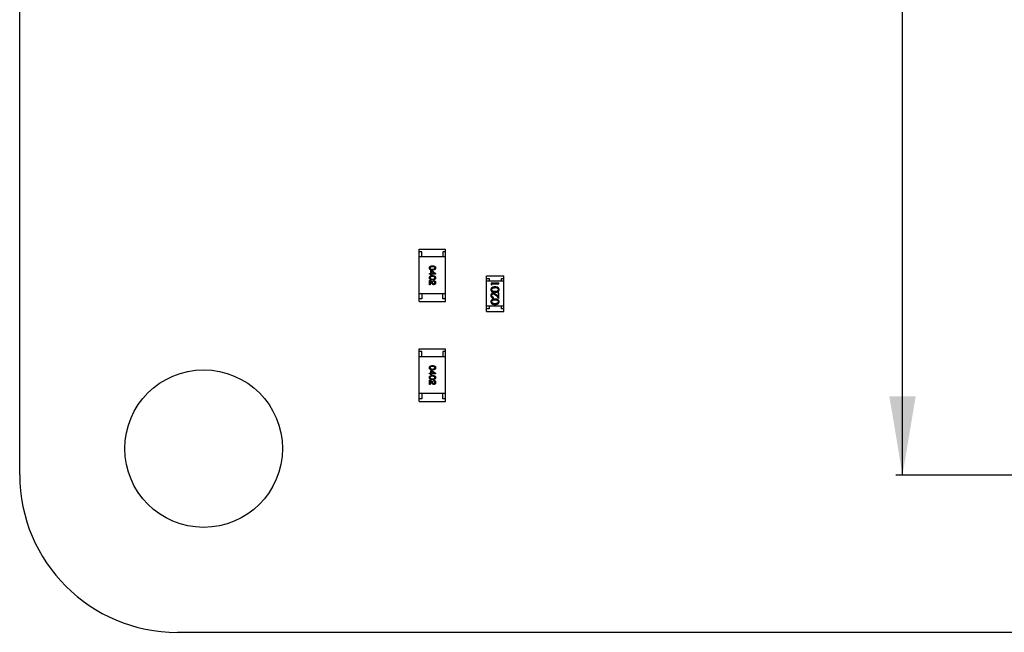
# Model space of a CAD drawing. Header units: millimetres. Extents: x -47 to 199, y -56 to 203.
# Tile 37 of 157: x 103 to 122, y 10 to 21. Entities that reach past the tile are written whole.
import ezdxf

# ---------------------------------------------------------------- set-up
doc = ezdxf.new("R2010")
doc.units = ezdxf.units.MM
doc.header["$LTSCALE"] = 1.21
doc.header["$MEASUREMENT"] = 0
doc.header["$PDMODE"] = 3
doc.header["$PDSIZE"] = 0.3125
doc.layers.get('0').update_dxf_attribs({"linetype": 'CONTINUOUS'})
doc.layers.get('DEFPOINTS').update_dxf_attribs({"linetype": 'CONTINUOUS'})
doc.layers.add('Dim', color=3, linetype='CONTINUOUS', lineweight=25)
doc.styles.get("Standard").update_dxf_attribs({"font": 'txt', "width": 0.8})
doc.dimstyles.get("Standard").update_dxf_attribs({"dimtxt": 0.15625, "dimasz": 0.1875, "dimexe": 0.125, "dimexo": 0.0625, "dimgap": 0.09, "dimtad": 0, "dimtih": 1, "dimtoh": 1, "dimzin": 4, "dimdsep": 46, "dimtxsty": 'Standard', "dimblk": '_FILLED', "dimblk1": '_FILLED', "dimblk2": '_FILLED', "dimcen": 0.09, "dimazin": 1, "dimtp": 0.01, "dimtm": 0.01, "dimtfac": 1, "dimtofl": 0, "dimtmove": 0, "dimatfit": 3, "dimldrblk": '_FILLED', "dimfxl": 1, "dimtolj": 1, "dimtzin": 4, "dimarcsym": 0})

# ---------------------------------------------------------------- blocks, each defined once
blk = doc.blocks.new('_FILLED')
at = {"color": 0, "linetype": 'ByBlock'}
blk.add_solid([(0, 0), (-1, 0.167), (-1, -0.167)], dxfattribs=at)
blk = doc.blocks.new('*D13')
at = {"color": 0, "linetype": 'ByBlock', "lineweight": -2}
for p, q in [((122.239, 46.589), (119.726, 46.589)), ((119.851, 46.589), (119.851, 31.879)), ((119.851, 12.589), (119.851, 27.299)), ((122.289, 12.589), (119.726, 12.589))]:
    blk.add_line(p, q, dxfattribs=at)
at = {"layer": 'DEFPOINTS', "color": 0, "linetype": 'ByBlock'}
for p in [(122.302, 46.589), (122.352, 12.589)]:
    blk.add_point(p, dxfattribs=at)
at = {"color": 0, "linetype": 'ByBlock', "lineweight": -2, "xscale": 1.5, "yscale": 1.5, "zscale": 1.5}
for p, rotation in [((119.851, 46.589), 90), ((119.851, 12.589), 270)]:
    blk.add_blockref('_FILLED', p, dxfattribs=dict(at, rotation=rotation))
at = {"color": 0, "linetype": 'ByBlock', "lineweight": -2, "insert": (119.851, 29.589), "char_height": 1.5, "attachment_point": 5, "rotation": 90}
blk.add_mtext('\\A1;34.00', dxfattribs=at)

msp = doc.modelspace()

# ---------------------------------------------------------------- linework, layer by layer
at = {"color": 7, "linetype": 'Continuous'}
for p, q in [((103.052, 12.594), (103.052, 46.594)), ((110.652, 15.894), (110.652, 16.894)), ((110.652, 16.894), (111.152, 16.894)), ((111.152, 15.894), (111.152, 16.894)), ((110.702, 16.844), (110.652, 16.844)), ((111.152, 16.744), (110.652, 16.744)), ((110.702, 16.744), (110.702, 16.844)), ((111.102, 16.844), (111.102, 16.744)), ((111.152, 16.844), (111.102, 16.844)), ((110.849, 16.417), (110.849, 16.432)), ((110.849, 16.432), (110.878, 16.432)), ((110.878, 16.417), (110.849, 16.417)), ((110.878, 16.432), (110.878, 16.484)), ((110.878, 16.484), (110.893, 16.484)), ((110.878, 16.4), (110.878, 16.417)), ((110.891, 16.4), (110.878, 16.4)), ((110.944, 16.433), (110.891, 16.47)), ((110.891, 16.47), (110.891, 16.432)), ((110.891, 16.432), (110.944, 16.432)), ((110.891, 16.417), (110.891, 16.4)), ((110.967, 16.417), (110.891, 16.417)), ((110.893, 16.484), (110.967, 16.43)), ((110.944, 16.432), (110.944, 16.433)), ((110.967, 16.43), (110.967, 16.417)), ((111.937, 15.704), (111.937, 16.384)), ((111.937, 16.384), (112.267, 16.384)), ((111.937, 16.334), (111.987, 16.334)), ((111.987, 16.334), (111.987, 16.284)), ((112.217, 16.284), (112.217, 16.334)), ((112.217, 16.334), (112.267, 16.334)), ((112.267, 15.704), (112.267, 16.384)), ((110.849, 16.216), (110.849, 16.296)), ((110.863, 16.216), (110.849, 16.216)), ((110.863, 16.28), (110.863, 16.216)), ((110.893, 16.248), (110.885, 16.26)), ((110.896, 16.269), (110.905, 16.253)), ((110.925, 16.279), (110.925, 16.294)), ((112.267, 16.284), (111.937, 16.284)), ((112.021, 16.246), (112.021, 16.218)), ((112.171, 16.246), (112.021, 16.246)), ((112.021, 16.218), (112.037, 16.21)), ((112.037, 16.21), (112.037, 16.233)), ((112.037, 16.233), (112.171, 16.233)), ((112.096, 16.16), (112.134, 16.154)), ((112.171, 16.233), (112.171, 16.246)), ((111.152, 16.044), (110.652, 16.044)), ((110.702, 15.944), (110.652, 15.944)), ((110.702, 16.044), (110.702, 15.944)), ((111.102, 15.944), (111.102, 16.044)), ((111.152, 15.944), (111.102, 15.944)), ((112.068, 15.962), (112.068, 15.975)), ((112.096, 15.929), (112.134, 15.923)), ((112.109, 16.014), (112.171, 15.956)), ((112.156, 15.988), (112.116, 16.025)), ((112.156, 16.058), (112.156, 15.988)), ((112.171, 16.058), (112.156, 16.058)), ((112.171, 15.956), (112.171, 16.058)), ((110.652, 15.894), (111.152, 15.894)), ((112.267, 15.804), (111.937, 15.804)), ((111.987, 15.754), (111.937, 15.754)), ((111.987, 15.804), (111.987, 15.754)), ((112.217, 15.754), (112.217, 15.804)), ((112.267, 15.754), (112.217, 15.754)), ((111.937, 15.704), (112.267, 15.704)), ((110.652, 13.994), (110.652, 14.994)), ((110.652, 14.994), (111.152, 14.994)), ((111.152, 13.994), (111.152, 14.994)), ((110.702, 14.944), (110.652, 14.944)), ((111.152, 14.844), (110.652, 14.844)), ((110.702, 14.844), (110.702, 14.944)), ((111.102, 14.944), (111.102, 14.844)), ((111.152, 14.944), (111.102, 14.944)), ((110.849, 14.517), (110.849, 14.532)), ((110.849, 14.532), (110.878, 14.532)), ((110.878, 14.517), (110.849, 14.517)), ((110.878, 14.532), (110.878, 14.584)), ((110.878, 14.584), (110.893, 14.584)), ((110.878, 14.5), (110.878, 14.517)), ((110.891, 14.5), (110.878, 14.5)), ((110.944, 14.533), (110.891, 14.57)), ((110.891, 14.57), (110.891, 14.532)), ((110.891, 14.532), (110.944, 14.532)), ((110.891, 14.517), (110.891, 14.5)), ((110.967, 14.517), (110.891, 14.517)), ((110.893, 14.584), (110.967, 14.53)), ((110.944, 14.532), (110.944, 14.533)), ((110.967, 14.53), (110.967, 14.517)), ((110.849, 14.316), (110.849, 14.396)), ((110.863, 14.316), (110.849, 14.316)), ((110.863, 14.38), (110.863, 14.316)), ((110.893, 14.348), (110.885, 14.36)), ((110.896, 14.369), (110.905, 14.353)), ((110.925, 14.379), (110.925, 14.394)), ((111.152, 14.144), (110.652, 14.144)), ((110.702, 14.144), (110.702, 14.044)), ((111.102, 14.044), (111.102, 14.144)), ((110.702, 14.044), (110.652, 14.044)), ((110.652, 13.994), (111.152, 13.994)), ((111.152, 14.044), (111.102, 14.044)), ((155.052, 9.594), (106.052, 9.594))]:
    msp.add_line(p, q, dxfattribs=at)
msp.add_circle((106.552, 13.094), 1.5, dxfattribs=at)
msp.add_arc((106.052, 12.594), 3, 180, 270, dxfattribs=at)
for points, knots in [([(110.847, 16.534), (110.847, 16.536), (110.848, 16.539), (110.848, 16.543), (110.85, 16.548), (110.851, 16.552), (110.853, 16.555), (110.856, 16.559), (110.859, 16.562), (110.863, 16.564), (110.866, 16.567), (110.871, 16.569), (110.876, 16.571), (110.881, 16.572), (110.887, 16.573), (110.893, 16.574), (110.9, 16.575), (110.904, 16.575), (110.906, 16.575)], [0, 0, 0, 0, 0.059135, 0.115606, 0.169241, 0.221578, 0.273261, 0.324749, 0.377329, 0.431642, 0.488541, 0.548597, 0.612232, 0.680174, 0.752504, 0.829777, 0.912307, 1, 1, 1, 1]), ([(110.906, 16.494), (110.904, 16.494), (110.9, 16.494), (110.893, 16.494), (110.887, 16.495), (110.881, 16.497), (110.876, 16.498), (110.871, 16.5), (110.866, 16.502), (110.863, 16.504), (110.859, 16.507), (110.856, 16.51), (110.853, 16.513), (110.851, 16.517), (110.85, 16.521), (110.848, 16.525), (110.848, 16.53), (110.847, 16.533), (110.847, 16.534)], [0, 0, 0, 0, 0.08769, 0.170218, 0.24749, 0.319818, 0.387758, 0.451391, 0.511445, 0.568185, 0.622681, 0.67526, 0.726746, 0.778428, 0.830764, 0.884397, 0.940866, 1, 1, 1, 1]), ([(110.906, 16.559), (110.905, 16.559), (110.901, 16.559), (110.895, 16.558), (110.89, 16.558), (110.886, 16.557), (110.882, 16.556), (110.878, 16.555), (110.874, 16.554), (110.871, 16.553), (110.868, 16.551), (110.866, 16.549), (110.864, 16.547), (110.862, 16.545), (110.861, 16.543), (110.86, 16.54), (110.859, 16.537), (110.859, 16.535), (110.859, 16.534)], [0, 0, 0, 0, 0.096457, 0.187288, 0.27178, 0.350132, 0.423455, 0.491343, 0.554037, 0.612253, 0.666313, 0.717038, 0.764921, 0.811214, 0.856775, 0.902988, 0.950234, 1, 1, 1, 1]), ([(110.859, 16.534), (110.859, 16.533), (110.859, 16.531), (110.86, 16.528), (110.861, 16.526), (110.862, 16.523), (110.864, 16.521), (110.866, 16.519), (110.869, 16.517), (110.871, 16.516), (110.875, 16.514), (110.878, 16.513), (110.882, 16.512), (110.886, 16.511), (110.891, 16.51), (110.896, 16.51), (110.901, 16.509), (110.905, 16.509), (110.906, 16.509)], [0, 0, 0, 0, 0.050879, 0.099377, 0.146973, 0.193618, 0.240619, 0.289461, 0.34047, 0.395283, 0.453059, 0.515633, 0.582666, 0.655287, 0.732971, 0.815933, 0.905166, 1, 1, 1, 1]), ([(110.906, 16.575), (110.909, 16.575), (110.914, 16.575), (110.92, 16.574), (110.927, 16.573), (110.933, 16.572), (110.938, 16.571), (110.943, 16.569), (110.948, 16.567), (110.952, 16.564), (110.955, 16.562), (110.959, 16.559), (110.961, 16.555), (110.963, 16.552), (110.965, 16.548), (110.966, 16.543), (110.967, 16.539), (110.967, 16.536), (110.967, 16.534)], [0, 0, 0, 0, 0.088823, 0.172287, 0.250296, 0.323438, 0.392244, 0.456221, 0.516635, 0.573871, 0.628, 0.680335, 0.731489, 0.782557, 0.834044, 0.886738, 0.942089, 1, 1, 1, 1]), ([(110.954, 16.534), (110.954, 16.535), (110.954, 16.537), (110.953, 16.54), (110.952, 16.543), (110.951, 16.545), (110.949, 16.547), (110.947, 16.549), (110.945, 16.551), (110.942, 16.553), (110.939, 16.554), (110.935, 16.555), (110.931, 16.556), (110.927, 16.557), (110.922, 16.558), (110.917, 16.558), (110.912, 16.559), (110.908, 16.559), (110.906, 16.559)], [0, 0, 0, 0, 0.049764, 0.097007, 0.143217, 0.188577, 0.235116, 0.282997, 0.333719, 0.387776, 0.445989, 0.508679, 0.576563, 0.649481, 0.728235, 0.812722, 0.903548, 1, 1, 1, 1]), ([(110.906, 16.509), (110.908, 16.509), (110.912, 16.509), (110.917, 16.51), (110.922, 16.51), (110.927, 16.511), (110.931, 16.512), (110.935, 16.513), (110.939, 16.514), (110.942, 16.515), (110.945, 16.517), (110.947, 16.519), (110.949, 16.521), (110.951, 16.523), (110.952, 16.526), (110.953, 16.528), (110.954, 16.531), (110.954, 16.533), (110.954, 16.534)], [0, 0, 0, 0, 0.095719, 0.185854, 0.269738, 0.347952, 0.420315, 0.487894, 0.550245, 0.608186, 0.662454, 0.713283, 0.761375, 0.808209, 0.854301, 0.901312, 0.949396, 1, 1, 1, 1]), ([(110.967, 16.534), (110.967, 16.533), (110.967, 16.53), (110.966, 16.525), (110.965, 16.521), (110.963, 16.517), (110.961, 16.514), (110.958, 16.51), (110.955, 16.507), (110.951, 16.505), (110.947, 16.502), (110.943, 16.5), (110.938, 16.498), (110.933, 16.497), (110.927, 16.496), (110.92, 16.495), (110.914, 16.494), (110.909, 16.494), (110.906, 16.494)], [0, 0, 0, 0, 0.057415, 0.112361, 0.16496, 0.216437, 0.267441, 0.318839, 0.371478, 0.426325, 0.483626, 0.544235, 0.608673, 0.677374, 0.750405, 0.828394, 0.911525, 1, 1, 1, 1]), ([(110.847, 16.348), (110.847, 16.349), (110.848, 16.352), (110.848, 16.357), (110.85, 16.361), (110.851, 16.365), (110.853, 16.369), (110.856, 16.372), (110.859, 16.375), (110.863, 16.378), (110.866, 16.38), (110.871, 16.382), (110.876, 16.384), (110.881, 16.385), (110.887, 16.387), (110.893, 16.388), (110.9, 16.388), (110.904, 16.388), (110.906, 16.388)], [0, 0, 0, 0, 0.059135, 0.115606, 0.169241, 0.221578, 0.273261, 0.324749, 0.377329, 0.431642, 0.488541, 0.548597, 0.612232, 0.680174, 0.752504, 0.829777, 0.912307, 1, 1, 1, 1]), ([(110.906, 16.307), (110.904, 16.307), (110.9, 16.307), (110.893, 16.308), (110.887, 16.309), (110.881, 16.31), (110.876, 16.312), (110.871, 16.313), (110.866, 16.315), (110.863, 16.318), (110.859, 16.321), (110.856, 16.324), (110.853, 16.327), (110.851, 16.33), (110.85, 16.334), (110.848, 16.339), (110.848, 16.343), (110.847, 16.346), (110.847, 16.348)], [0, 0, 0, 0, 0.08769, 0.170218, 0.24749, 0.319818, 0.387758, 0.451391, 0.511445, 0.568185, 0.622681, 0.67526, 0.726746, 0.778428, 0.830764, 0.884397, 0.940866, 1, 1, 1, 1]), ([(110.906, 16.372), (110.905, 16.372), (110.901, 16.372), (110.895, 16.372), (110.89, 16.371), (110.886, 16.371), (110.882, 16.37), (110.878, 16.369), (110.874, 16.367), (110.871, 16.366), (110.868, 16.364), (110.866, 16.363), (110.864, 16.361), (110.862, 16.358), (110.861, 16.356), (110.86, 16.353), (110.859, 16.351), (110.859, 16.349), (110.859, 16.348)], [0, 0, 0, 0, 0.096457, 0.187288, 0.27178, 0.350132, 0.423455, 0.491343, 0.554037, 0.612253, 0.666313, 0.717038, 0.764921, 0.811214, 0.856775, 0.902988, 0.950234, 1, 1, 1, 1]), ([(110.859, 16.348), (110.859, 16.347), (110.859, 16.345), (110.86, 16.342), (110.861, 16.339), (110.862, 16.337), (110.864, 16.335), (110.866, 16.333), (110.869, 16.331), (110.871, 16.329), (110.875, 16.328), (110.878, 16.326), (110.882, 16.325), (110.886, 16.324), (110.891, 16.324), (110.896, 16.323), (110.901, 16.323), (110.905, 16.323), (110.906, 16.323)], [0, 0, 0, 0, 0.050879, 0.099377, 0.146973, 0.193618, 0.240619, 0.289461, 0.34047, 0.395283, 0.453059, 0.515633, 0.582666, 0.655287, 0.732971, 0.815933, 0.905166, 1, 1, 1, 1]), ([(110.906, 16.388), (110.909, 16.388), (110.914, 16.388), (110.92, 16.388), (110.927, 16.387), (110.933, 16.385), (110.938, 16.384), (110.943, 16.382), (110.948, 16.38), (110.952, 16.378), (110.955, 16.375), (110.959, 16.372), (110.961, 16.369), (110.963, 16.365), (110.965, 16.361), (110.966, 16.357), (110.967, 16.352), (110.967, 16.349), (110.967, 16.348)], [0, 0, 0, 0, 0.088823, 0.172287, 0.250296, 0.323438, 0.392244, 0.456221, 0.516635, 0.573871, 0.628, 0.680335, 0.731489, 0.782557, 0.834044, 0.886738, 0.942089, 1, 1, 1, 1]), ([(110.954, 16.348), (110.954, 16.349), (110.954, 16.351), (110.953, 16.353), (110.952, 16.356), (110.951, 16.358), (110.949, 16.361), (110.947, 16.363), (110.945, 16.364), (110.942, 16.366), (110.939, 16.367), (110.935, 16.369), (110.931, 16.37), (110.927, 16.371), (110.922, 16.371), (110.917, 16.372), (110.912, 16.372), (110.908, 16.372), (110.906, 16.372)], [0, 0, 0, 0, 0.049764, 0.097007, 0.143217, 0.188577, 0.235116, 0.282997, 0.333719, 0.387776, 0.445989, 0.508679, 0.576563, 0.649481, 0.728235, 0.812722, 0.903548, 1, 1, 1, 1]), ([(110.906, 16.323), (110.908, 16.323), (110.912, 16.323), (110.917, 16.323), (110.922, 16.324), (110.927, 16.324), (110.931, 16.325), (110.935, 16.326), (110.939, 16.328), (110.942, 16.329), (110.945, 16.331), (110.947, 16.332), (110.949, 16.335), (110.951, 16.337), (110.952, 16.339), (110.953, 16.342), (110.954, 16.345), (110.954, 16.347), (110.954, 16.348)], [0, 0, 0, 0, 0.095719, 0.185854, 0.269738, 0.347952, 0.420315, 0.487894, 0.550245, 0.608186, 0.662454, 0.713283, 0.761375, 0.808209, 0.854301, 0.901312, 0.949396, 1, 1, 1, 1]), ([(110.967, 16.348), (110.967, 16.346), (110.967, 16.343), (110.966, 16.339), (110.965, 16.335), (110.963, 16.331), (110.961, 16.327), (110.958, 16.324), (110.955, 16.321), (110.951, 16.318), (110.947, 16.316), (110.943, 16.314), (110.938, 16.312), (110.933, 16.31), (110.927, 16.309), (110.92, 16.308), (110.914, 16.307), (110.909, 16.307), (110.906, 16.307)], [0, 0, 0, 0, 0.057415, 0.112361, 0.16496, 0.216437, 0.267441, 0.318839, 0.371478, 0.426325, 0.483626, 0.544235, 0.608673, 0.677374, 0.750405, 0.828394, 0.911525, 1, 1, 1, 1]), ([(110.849, 16.296), (110.851, 16.296), (110.853, 16.296), (110.857, 16.296), (110.861, 16.295), (110.864, 16.295), (110.868, 16.294), (110.871, 16.292), (110.874, 16.291), (110.877, 16.289), (110.88, 16.287), (110.883, 16.285), (110.885, 16.283), (110.888, 16.281), (110.89, 16.278), (110.892, 16.275), (110.894, 16.272), (110.895, 16.27), (110.896, 16.269)], [0, 0, 0, 0, 0.069512, 0.136307, 0.201431, 0.265186, 0.327322, 0.388242, 0.448098, 0.507757, 0.566952, 0.626243, 0.686026, 0.745963, 0.807549, 0.869906, 0.934172, 1, 1, 1, 1]), ([(110.885, 16.26), (110.885, 16.262), (110.883, 16.265), (110.88, 16.268), (110.878, 16.271), (110.875, 16.274), (110.872, 16.276), (110.869, 16.278), (110.866, 16.279), (110.864, 16.28), (110.863, 16.28)], [0, 0, 0, 0, 0.158292, 0.304606, 0.440272, 0.565336, 0.681745, 0.791834, 0.896966, 1, 1, 1, 1]), ([(110.932, 16.216), (110.931, 16.216), (110.929, 16.216), (110.926, 16.216), (110.923, 16.217), (110.92, 16.217), (110.918, 16.218), (110.915, 16.22), (110.912, 16.221), (110.91, 16.223), (110.908, 16.225), (110.905, 16.228), (110.903, 16.23), (110.901, 16.233), (110.899, 16.237), (110.897, 16.24), (110.895, 16.244), (110.893, 16.247), (110.893, 16.248)], [0, 0, 0, 0, 0.055083, 0.109453, 0.162685, 0.21614, 0.26961, 0.324284, 0.380202, 0.437433, 0.497084, 0.559152, 0.624288, 0.692446, 0.763862, 0.838743, 0.917269, 1, 1, 1, 1]), ([(110.905, 16.253), (110.906, 16.252), (110.907, 16.25), (110.908, 16.248), (110.91, 16.245), (110.911, 16.243), (110.913, 16.241), (110.914, 16.239), (110.916, 16.238), (110.918, 16.236), (110.92, 16.235), (110.921, 16.234), (110.923, 16.233), (110.925, 16.232), (110.927, 16.232), (110.929, 16.232), (110.931, 16.231), (110.932, 16.232), (110.933, 16.232)], [0, 0, 0, 0, 0.084365, 0.165386, 0.24176, 0.314729, 0.38433, 0.449952, 0.513164, 0.5734, 0.630824, 0.68644, 0.740136, 0.792605, 0.844515, 0.896112, 0.947763, 1, 1, 1, 1]), ([(110.925, 16.294), (110.926, 16.294), (110.93, 16.294), (110.934, 16.293), (110.939, 16.292), (110.943, 16.291), (110.947, 16.29), (110.95, 16.288), (110.953, 16.286), (110.956, 16.283), (110.959, 16.281), (110.961, 16.278), (110.963, 16.274), (110.964, 16.271), (110.966, 16.267), (110.967, 16.263), (110.967, 16.258), (110.967, 16.255), (110.967, 16.253)], [0, 0, 0, 0, 0.074935, 0.145873, 0.212498, 0.27598, 0.33603, 0.394042, 0.450372, 0.505546, 0.560812, 0.616481, 0.673265, 0.732328, 0.7938, 0.858943, 0.92718, 1, 1, 1, 1]), ([(110.954, 16.255), (110.954, 16.256), (110.954, 16.258), (110.953, 16.261), (110.953, 16.263), (110.952, 16.265), (110.951, 16.267), (110.95, 16.269), (110.948, 16.271), (110.946, 16.273), (110.945, 16.274), (110.942, 16.275), (110.94, 16.276), (110.937, 16.277), (110.935, 16.278), (110.931, 16.278), (110.928, 16.279), (110.926, 16.279), (110.925, 16.279)], [0, 0, 0, 0, 0.065945, 0.127767, 0.186553, 0.242898, 0.297728, 0.351599, 0.404854, 0.459191, 0.515338, 0.573322, 0.634405, 0.698538, 0.767039, 0.84022, 0.917406, 1, 1, 1, 1]), ([(110.967, 16.253), (110.967, 16.252), (110.967, 16.249), (110.967, 16.245), (110.966, 16.241), (110.965, 16.238), (110.963, 16.234), (110.962, 16.231), (110.96, 16.229), (110.958, 16.226), (110.955, 16.224), (110.953, 16.222), (110.95, 16.22), (110.947, 16.219), (110.943, 16.218), (110.94, 16.217), (110.936, 16.216), (110.933, 16.216), (110.932, 16.216)], [0, 0, 0, 0, 0.074847, 0.14558, 0.212628, 0.276599, 0.337792, 0.396608, 0.453638, 0.509854, 0.565589, 0.621545, 0.678777, 0.737222, 0.798388, 0.862259, 0.929312, 1, 1, 1, 1]), ([(110.933, 16.232), (110.933, 16.232), (110.935, 16.232), (110.937, 16.232), (110.94, 16.233), (110.942, 16.233), (110.943, 16.234), (110.945, 16.235), (110.947, 16.237), (110.948, 16.238), (110.949, 16.24), (110.95, 16.241), (110.951, 16.243), (110.952, 16.245), (110.953, 16.248), (110.953, 16.25), (110.954, 16.253), (110.954, 16.254), (110.954, 16.255)], [0, 0, 0, 0, 0.069456, 0.136175, 0.198596, 0.258993, 0.316838, 0.37342, 0.428889, 0.48454, 0.540119, 0.597644, 0.65702, 0.718534, 0.783117, 0.851564, 0.923888, 1, 1, 1, 1]), ([(112.096, 16.173), (112.094, 16.173), (112.09, 16.173), (112.083, 16.173), (112.077, 16.172), (112.071, 16.171), (112.066, 16.17), (112.06, 16.169), (112.056, 16.168), (112.051, 16.166), (112.047, 16.164), (112.043, 16.163), (112.04, 16.16), (112.037, 16.158), (112.034, 16.156), (112.031, 16.153), (112.028, 16.15), (112.026, 16.148), (112.024, 16.145), (112.022, 16.142), (112.021, 16.138), (112.02, 16.135), (112.019, 16.132), (112.018, 16.128), (112.018, 16.125), (112.018, 16.122), (112.018, 16.121)], [0, 0, 0, 0, 0.065278, 0.127205, 0.186168, 0.241675, 0.294115, 0.343609, 0.390387, 0.434463, 0.476646, 0.517002, 0.555936, 0.593716, 0.630057, 0.665601, 0.700745, 0.734917, 0.768681, 0.802087, 0.834849, 0.867433, 0.900138, 0.932806, 0.966212, 1, 1, 1, 1]), ([(112.018, 16.121), (112.018, 16.12), (112.018, 16.118), (112.018, 16.114), (112.019, 16.111), (112.02, 16.108), (112.021, 16.104), (112.022, 16.101), (112.024, 16.098), (112.026, 16.095), (112.028, 16.093), (112.031, 16.09), (112.033, 16.087), (112.036, 16.085), (112.039, 16.083), (112.043, 16.081), (112.047, 16.079), (112.051, 16.077), (112.055, 16.076), (112.06, 16.075), (112.065, 16.074), (112.07, 16.073), (112.076, 16.072), (112.083, 16.071), (112.089, 16.071), (112.094, 16.071), (112.096, 16.071)], [0, 0, 0, 0, 0.033742, 0.066533, 0.099153, 0.13154, 0.164087, 0.196563, 0.229707, 0.263315, 0.297504, 0.331686, 0.366482, 0.4021, 0.438958, 0.476748, 0.515985, 0.556589, 0.599519, 0.645765, 0.695487, 0.748721, 0.805687, 0.866754, 0.931405, 1, 1, 1, 1]), ([(112.033, 16.122), (112.033, 16.123), (112.033, 16.127), (112.034, 16.132), (112.037, 16.136), (112.039, 16.14), (112.041, 16.143), (112.043, 16.145), (112.045, 16.147), (112.048, 16.149), (112.051, 16.15), (112.054, 16.152), (112.057, 16.153), (112.06, 16.155), (112.064, 16.156), (112.068, 16.157), (112.072, 16.158), (112.076, 16.158), (112.081, 16.159), (112.086, 16.159), (112.091, 16.16), (112.095, 16.16), (112.096, 16.16)], [0, 0, 0, 0, 0.059689, 0.119507, 0.181075, 0.246162, 0.279894, 0.314468, 0.350403, 0.387474, 0.426147, 0.466624, 0.508745, 0.553328, 0.600058, 0.649177, 0.700552, 0.754894, 0.811825, 0.871514, 0.934319, 1, 1, 1, 1]), ([(112.096, 16.085), (112.094, 16.085), (112.091, 16.085), (112.085, 16.085), (112.08, 16.085), (112.075, 16.086), (112.07, 16.086), (112.066, 16.087), (112.062, 16.088), (112.059, 16.089), (112.056, 16.09), (112.053, 16.092), (112.05, 16.093), (112.048, 16.095), (112.045, 16.097), (112.043, 16.099), (112.041, 16.101), (112.039, 16.103), (112.037, 16.107), (112.034, 16.112), (112.033, 16.117), (112.033, 16.12), (112.033, 16.122)], [0, 0, 0, 0, 0.073302, 0.142286, 0.206253, 0.266017, 0.321612, 0.372532, 0.419497, 0.462398, 0.502825, 0.541489, 0.579034, 0.615143, 0.650298, 0.684912, 0.718701, 0.752189, 0.817245, 0.879117, 0.939613, 1, 1, 1, 1]), ([(112.175, 16.121), (112.175, 16.122), (112.175, 16.125), (112.175, 16.128), (112.174, 16.132), (112.173, 16.135), (112.172, 16.138), (112.171, 16.142), (112.169, 16.145), (112.167, 16.148), (112.165, 16.151), (112.162, 16.153), (112.159, 16.156), (112.156, 16.158), (112.153, 16.161), (112.149, 16.163), (112.146, 16.165), (112.141, 16.166), (112.137, 16.168), (112.132, 16.169), (112.127, 16.17), (112.122, 16.171), (112.116, 16.172), (112.11, 16.173), (112.103, 16.173), (112.099, 16.173), (112.096, 16.173)], [0, 0, 0, 0, 0.033824, 0.067298, 0.10028, 0.133019, 0.165736, 0.198792, 0.232372, 0.266409, 0.301016, 0.336196, 0.371972, 0.408574, 0.446394, 0.485225, 0.525372, 0.567224, 0.611081, 0.65775, 0.70702, 0.759235, 0.814484, 0.873227, 0.934937, 1, 1, 1, 1]), ([(112.16, 16.122), (112.16, 16.12), (112.16, 16.117), (112.158, 16.112), (112.156, 16.107), (112.154, 16.103), (112.152, 16.101), (112.15, 16.098), (112.148, 16.097), (112.145, 16.095), (112.143, 16.093), (112.14, 16.092), (112.137, 16.09), (112.134, 16.089), (112.131, 16.088), (112.127, 16.087), (112.123, 16.086), (112.118, 16.086), (112.113, 16.085), (112.108, 16.085), (112.102, 16.085), (112.098, 16.085), (112.096, 16.085)], [0, 0, 0, 0, 0.060034, 0.120278, 0.182348, 0.247919, 0.281641, 0.315701, 0.350322, 0.385703, 0.421819, 0.459196, 0.497866, 0.538301, 0.58121, 0.628183, 0.679403, 0.734699, 0.794074, 0.858416, 0.927049, 1, 1, 1, 1]), ([(112.096, 16.071), (112.099, 16.071), (112.104, 16.071), (112.11, 16.071), (112.117, 16.072), (112.123, 16.073), (112.128, 16.074), (112.133, 16.075), (112.138, 16.076), (112.142, 16.077), (112.146, 16.079), (112.15, 16.081), (112.154, 16.083), (112.157, 16.085), (112.16, 16.088), (112.162, 16.09), (112.165, 16.093), (112.167, 16.095), (112.169, 16.098), (112.171, 16.101), (112.172, 16.104), (112.173, 16.108), (112.174, 16.111), (112.175, 16.114), (112.175, 16.118), (112.175, 16.12), (112.175, 16.121)], [0, 0, 0, 0, 0.068113, 0.132564, 0.193427, 0.250218, 0.303569, 0.353576, 0.400235, 0.443586, 0.484619, 0.524292, 0.56238, 0.599049, 0.63494, 0.669782, 0.704009, 0.737842, 0.771098, 0.803896, 0.836415, 0.868639, 0.900715, 0.933378, 0.966213, 1, 1, 1, 1]), ([(112.134, 16.154), (112.135, 16.154), (112.137, 16.153), (112.14, 16.151), (112.143, 16.15), (112.145, 16.148), (112.148, 16.147), (112.15, 16.145), (112.152, 16.143), (112.154, 16.14), (112.156, 16.136), (112.158, 16.132), (112.16, 16.127), (112.16, 16.123), (112.16, 16.122)], [0, 0, 0, 0, 0.075949, 0.148549, 0.218996, 0.286119, 0.351826, 0.416074, 0.478265, 0.540325, 0.660405, 0.774606, 0.887187, 1, 1, 1, 1]), ([(112.062, 16.056), (112.061, 16.056), (112.058, 16.056), (112.053, 16.055), (112.049, 16.054), (112.045, 16.053), (112.041, 16.051), (112.038, 16.049), (112.034, 16.046), (112.031, 16.043), (112.028, 16.04), (112.025, 16.037), (112.023, 16.033), (112.021, 16.029), (112.019, 16.025), (112.018, 16.02), (112.018, 16.015), (112.018, 16.012), (112.018, 16.01)], [0, 0, 0, 0, 0.06271, 0.123347, 0.183401, 0.242828, 0.302097, 0.36242, 0.423725, 0.487032, 0.550491, 0.612709, 0.674265, 0.73617, 0.799211, 0.863483, 0.930525, 1, 1, 1, 1]), ([(112.018, 16.01), (112.018, 16.009), (112.018, 16.005), (112.018, 16.001), (112.019, 15.996), (112.021, 15.992), (112.023, 15.987), (112.025, 15.983), (112.028, 15.98), (112.032, 15.976), (112.035, 15.973), (112.039, 15.97), (112.043, 15.967), (112.048, 15.965), (112.052, 15.964), (112.057, 15.963), (112.062, 15.962), (112.066, 15.962), (112.068, 15.962)], [0, 0, 0, 0, 0.06445, 0.126725, 0.187421, 0.247417, 0.306749, 0.366595, 0.427749, 0.490235, 0.553031, 0.614805, 0.676505, 0.738096, 0.801021, 0.864897, 0.931209, 1, 1, 1, 1]), ([(112.096, 15.942), (112.094, 15.942), (112.09, 15.942), (112.083, 15.942), (112.077, 15.941), (112.071, 15.941), (112.066, 15.94), (112.06, 15.939), (112.056, 15.937), (112.051, 15.936), (112.047, 15.934), (112.043, 15.932), (112.04, 15.93), (112.037, 15.927), (112.034, 15.925), (112.031, 15.922), (112.028, 15.92), (112.026, 15.917), (112.024, 15.914), (112.022, 15.911), (112.021, 15.908), (112.02, 15.904), (112.019, 15.901), (112.018, 15.898), (112.018, 15.894), (112.018, 15.892), (112.018, 15.891)], [0, 0, 0, 0, 0.065278, 0.127205, 0.186168, 0.241675, 0.294115, 0.343609, 0.390387, 0.434463, 0.476646, 0.517002, 0.555936, 0.593716, 0.630057, 0.665601, 0.700745, 0.734917, 0.768681, 0.802087, 0.834849, 0.867433, 0.900138, 0.932806, 0.966212, 1, 1, 1, 1]), ([(112.033, 16.01), (112.033, 16.011), (112.033, 16.013), (112.033, 16.016), (112.034, 16.019), (112.035, 16.022), (112.036, 16.025), (112.038, 16.028), (112.04, 16.03), (112.042, 16.033), (112.044, 16.035), (112.047, 16.037), (112.049, 16.039), (112.052, 16.04), (112.055, 16.041), (112.057, 16.042), (112.06, 16.042), (112.062, 16.042), (112.063, 16.042)], [0, 0, 0, 0, 0.068027, 0.133505, 0.19695, 0.26027, 0.322741, 0.384982, 0.448465, 0.513424, 0.578224, 0.640011, 0.700094, 0.760067, 0.819012, 0.877878, 0.938035, 1, 1, 1, 1]), ([(112.068, 15.975), (112.066, 15.975), (112.064, 15.975), (112.06, 15.976), (112.056, 15.977), (112.053, 15.978), (112.05, 15.98), (112.047, 15.982), (112.044, 15.984), (112.042, 15.986), (112.04, 15.988), (112.038, 15.991), (112.036, 15.994), (112.035, 15.997), (112.034, 16), (112.033, 16.003), (112.033, 16.006), (112.033, 16.009), (112.033, 16.01)], [0, 0, 0, 0, 0.073648, 0.143686, 0.210962, 0.275557, 0.338064, 0.399311, 0.4594, 0.51934, 0.579024, 0.637809, 0.695959, 0.754122, 0.813113, 0.873453, 0.935561, 1, 1, 1, 1]), ([(112.033, 15.891), (112.033, 15.893), (112.033, 15.896), (112.034, 15.901), (112.037, 15.905), (112.039, 15.909), (112.041, 15.912), (112.043, 15.914), (112.045, 15.916), (112.048, 15.918), (112.051, 15.92), (112.054, 15.921), (112.057, 15.923), (112.06, 15.924), (112.064, 15.925), (112.068, 15.926), (112.072, 15.927), (112.076, 15.928), (112.081, 15.928), (112.086, 15.929), (112.091, 15.929), (112.095, 15.929), (112.096, 15.929)], [0, 0, 0, 0, 0.059689, 0.119507, 0.181075, 0.246162, 0.279894, 0.314468, 0.350403, 0.387474, 0.426147, 0.466624, 0.508745, 0.553328, 0.600058, 0.649177, 0.700552, 0.754894, 0.811825, 0.871514, 0.934319, 1, 1, 1, 1]), ([(112.116, 16.025), (112.114, 16.027), (112.111, 16.03), (112.107, 16.034), (112.103, 16.037), (112.099, 16.04), (112.095, 16.043), (112.092, 16.046), (112.089, 16.048), (112.085, 16.05), (112.08, 16.052), (112.074, 16.054), (112.068, 16.056), (112.064, 16.056), (112.062, 16.056)], [0, 0, 0, 0, 0.09953, 0.192079, 0.277712, 0.357454, 0.429648, 0.495771, 0.555538, 0.608657, 0.707578, 0.804328, 0.901298, 1, 1, 1, 1]), ([(112.063, 16.042), (112.065, 16.042), (112.068, 16.042), (112.073, 16.041), (112.078, 16.039), (112.081, 16.037), (112.085, 16.035), (112.087, 16.033), (112.09, 16.031), (112.093, 16.028), (112.097, 16.025), (112.101, 16.022), (112.105, 16.018), (112.108, 16.015), (112.109, 16.014)], [0, 0, 0, 0, 0.088014, 0.174976, 0.2638, 0.355443, 0.406413, 0.465519, 0.533076, 0.609353, 0.693899, 0.787171, 0.889197, 1, 1, 1, 1]), ([(112.175, 15.891), (112.175, 15.892), (112.175, 15.894), (112.175, 15.898), (112.174, 15.901), (112.173, 15.904), (112.172, 15.908), (112.171, 15.911), (112.169, 15.914), (112.167, 15.917), (112.165, 15.92), (112.162, 15.923), (112.159, 15.925), (112.156, 15.928), (112.153, 15.93), (112.149, 15.932), (112.146, 15.934), (112.141, 15.936), (112.137, 15.937), (112.132, 15.939), (112.127, 15.94), (112.122, 15.941), (112.116, 15.941), (112.11, 15.942), (112.103, 15.942), (112.099, 15.942), (112.096, 15.942)], [0, 0, 0, 0, 0.033824, 0.067298, 0.10028, 0.133019, 0.165736, 0.198792, 0.232372, 0.266409, 0.301016, 0.336196, 0.371972, 0.408574, 0.446394, 0.485225, 0.525372, 0.567224, 0.611081, 0.65775, 0.70702, 0.759235, 0.814484, 0.873227, 0.934937, 1, 1, 1, 1]), ([(112.018, 15.891), (112.018, 15.889), (112.018, 15.887), (112.018, 15.884), (112.019, 15.88), (112.02, 15.877), (112.021, 15.874), (112.022, 15.871), (112.024, 15.868), (112.026, 15.865), (112.028, 15.862), (112.031, 15.859), (112.033, 15.857), (112.036, 15.854), (112.039, 15.852), (112.043, 15.85), (112.047, 15.848), (112.051, 15.847), (112.055, 15.845), (112.06, 15.844), (112.065, 15.843), (112.07, 15.842), (112.076, 15.841), (112.083, 15.841), (112.089, 15.84), (112.094, 15.84), (112.096, 15.84)], [0, 0, 0, 0, 0.033742, 0.066533, 0.099153, 0.13154, 0.164087, 0.196563, 0.229707, 0.263315, 0.297504, 0.331686, 0.366482, 0.4021, 0.438958, 0.476748, 0.515985, 0.556589, 0.599519, 0.645765, 0.695487, 0.748721, 0.805687, 0.866754, 0.931405, 1, 1, 1, 1]), ([(112.096, 15.854), (112.094, 15.854), (112.091, 15.854), (112.085, 15.854), (112.08, 15.854), (112.075, 15.855), (112.07, 15.856), (112.066, 15.856), (112.062, 15.857), (112.059, 15.858), (112.056, 15.86), (112.053, 15.861), (112.05, 15.862), (112.048, 15.864), (112.045, 15.866), (112.043, 15.868), (112.041, 15.87), (112.039, 15.873), (112.037, 15.876), (112.034, 15.881), (112.033, 15.886), (112.033, 15.889), (112.033, 15.891)], [0, 0, 0, 0, 0.073302, 0.142286, 0.206253, 0.266017, 0.321612, 0.372532, 0.419497, 0.462398, 0.502825, 0.541489, 0.579034, 0.615143, 0.650298, 0.684912, 0.718701, 0.752189, 0.817245, 0.879117, 0.939613, 1, 1, 1, 1]), ([(112.096, 15.84), (112.099, 15.84), (112.104, 15.84), (112.11, 15.841), (112.117, 15.841), (112.123, 15.842), (112.128, 15.843), (112.133, 15.844), (112.138, 15.845), (112.142, 15.847), (112.146, 15.848), (112.15, 15.85), (112.154, 15.852), (112.157, 15.854), (112.16, 15.857), (112.162, 15.859), (112.165, 15.862), (112.167, 15.865), (112.169, 15.868), (112.171, 15.871), (112.172, 15.874), (112.173, 15.877), (112.174, 15.88), (112.175, 15.884), (112.175, 15.887), (112.175, 15.889), (112.175, 15.891)], [0, 0, 0, 0, 0.068113, 0.132564, 0.193427, 0.250218, 0.303569, 0.353576, 0.400235, 0.443586, 0.484619, 0.524292, 0.56238, 0.599049, 0.63494, 0.669782, 0.704009, 0.737842, 0.771098, 0.803896, 0.836415, 0.868639, 0.900715, 0.933378, 0.966213, 1, 1, 1, 1]), ([(112.16, 15.891), (112.16, 15.889), (112.16, 15.886), (112.158, 15.881), (112.156, 15.876), (112.154, 15.873), (112.152, 15.87), (112.15, 15.868), (112.148, 15.866), (112.145, 15.864), (112.143, 15.862), (112.14, 15.861), (112.137, 15.86), (112.134, 15.858), (112.131, 15.857), (112.127, 15.856), (112.123, 15.856), (112.118, 15.855), (112.113, 15.854), (112.108, 15.854), (112.102, 15.854), (112.098, 15.854), (112.096, 15.854)], [0, 0, 0, 0, 0.060034, 0.120278, 0.182348, 0.247919, 0.281641, 0.315701, 0.350322, 0.385703, 0.421819, 0.459196, 0.497866, 0.538301, 0.58121, 0.628183, 0.679403, 0.734699, 0.794074, 0.858416, 0.927049, 1, 1, 1, 1]), ([(112.134, 15.923), (112.135, 15.923), (112.137, 15.922), (112.14, 15.921), (112.143, 15.919), (112.145, 15.918), (112.148, 15.916), (112.15, 15.914), (112.152, 15.912), (112.154, 15.909), (112.156, 15.905), (112.158, 15.901), (112.16, 15.896), (112.16, 15.893), (112.16, 15.891)], [0, 0, 0, 0, 0.075949, 0.148549, 0.218996, 0.286119, 0.351826, 0.416074, 0.478265, 0.540325, 0.660405, 0.774606, 0.887187, 1, 1, 1, 1]), ([(110.847, 14.634), (110.847, 14.636), (110.848, 14.639), (110.848, 14.643), (110.85, 14.648), (110.851, 14.652), (110.853, 14.655), (110.856, 14.659), (110.859, 14.662), (110.863, 14.664), (110.866, 14.667), (110.871, 14.669), (110.876, 14.671), (110.881, 14.672), (110.887, 14.673), (110.893, 14.674), (110.9, 14.675), (110.904, 14.675), (110.906, 14.675)], [0, 0, 0, 0, 0.059135, 0.115606, 0.169241, 0.221578, 0.273261, 0.324749, 0.377329, 0.431642, 0.488541, 0.548597, 0.612232, 0.680174, 0.752504, 0.829777, 0.912307, 1, 1, 1, 1]), ([(110.906, 14.594), (110.904, 14.594), (110.9, 14.594), (110.893, 14.594), (110.887, 14.595), (110.881, 14.597), (110.876, 14.598), (110.871, 14.6), (110.866, 14.602), (110.863, 14.604), (110.859, 14.607), (110.856, 14.61), (110.853, 14.613), (110.851, 14.617), (110.85, 14.621), (110.848, 14.625), (110.848, 14.63), (110.847, 14.633), (110.847, 14.634)], [0, 0, 0, 0, 0.08769, 0.170218, 0.24749, 0.319818, 0.387758, 0.451391, 0.511445, 0.568185, 0.622681, 0.67526, 0.726746, 0.778428, 0.830764, 0.884397, 0.940866, 1, 1, 1, 1]), ([(110.906, 14.659), (110.905, 14.659), (110.901, 14.659), (110.895, 14.658), (110.89, 14.658), (110.886, 14.657), (110.882, 14.656), (110.878, 14.655), (110.874, 14.654), (110.871, 14.653), (110.868, 14.651), (110.866, 14.649), (110.864, 14.647), (110.862, 14.645), (110.861, 14.643), (110.86, 14.64), (110.859, 14.637), (110.859, 14.635), (110.859, 14.634)], [0, 0, 0, 0, 0.096457, 0.187288, 0.27178, 0.350132, 0.423455, 0.491343, 0.554037, 0.612253, 0.666313, 0.717038, 0.764921, 0.811214, 0.856775, 0.902988, 0.950234, 1, 1, 1, 1]), ([(110.859, 14.634), (110.859, 14.633), (110.859, 14.631), (110.86, 14.628), (110.861, 14.626), (110.862, 14.623), (110.864, 14.621), (110.866, 14.619), (110.869, 14.617), (110.871, 14.616), (110.875, 14.614), (110.878, 14.613), (110.882, 14.612), (110.886, 14.611), (110.891, 14.61), (110.896, 14.61), (110.901, 14.609), (110.905, 14.609), (110.906, 14.609)], [0, 0, 0, 0, 0.050879, 0.099377, 0.146973, 0.193618, 0.240619, 0.289461, 0.34047, 0.395283, 0.453059, 0.515633, 0.582666, 0.655287, 0.732971, 0.815933, 0.905166, 1, 1, 1, 1]), ([(110.906, 14.675), (110.909, 14.675), (110.914, 14.675), (110.92, 14.674), (110.927, 14.673), (110.933, 14.672), (110.938, 14.671), (110.943, 14.669), (110.948, 14.667), (110.952, 14.664), (110.955, 14.662), (110.959, 14.659), (110.961, 14.655), (110.963, 14.652), (110.965, 14.648), (110.966, 14.643), (110.967, 14.639), (110.967, 14.636), (110.967, 14.634)], [0, 0, 0, 0, 0.088823, 0.172287, 0.250296, 0.323438, 0.392244, 0.456221, 0.516635, 0.573871, 0.628, 0.680335, 0.731489, 0.782557, 0.834044, 0.886738, 0.942089, 1, 1, 1, 1]), ([(110.954, 14.634), (110.954, 14.635), (110.954, 14.637), (110.953, 14.64), (110.952, 14.643), (110.951, 14.645), (110.949, 14.647), (110.947, 14.649), (110.945, 14.651), (110.942, 14.653), (110.939, 14.654), (110.935, 14.655), (110.931, 14.656), (110.927, 14.657), (110.922, 14.658), (110.917, 14.658), (110.912, 14.659), (110.908, 14.659), (110.906, 14.659)], [0, 0, 0, 0, 0.049764, 0.097007, 0.143217, 0.188577, 0.235116, 0.282997, 0.333719, 0.387776, 0.445989, 0.508679, 0.576563, 0.649481, 0.728235, 0.812722, 0.903548, 1, 1, 1, 1]), ([(110.906, 14.609), (110.908, 14.609), (110.912, 14.609), (110.917, 14.61), (110.922, 14.61), (110.927, 14.611), (110.931, 14.612), (110.935, 14.613), (110.939, 14.614), (110.942, 14.616), (110.945, 14.617), (110.947, 14.619), (110.949, 14.621), (110.951, 14.623), (110.952, 14.626), (110.953, 14.628), (110.954, 14.631), (110.954, 14.633), (110.954, 14.634)], [0, 0, 0, 0, 0.095719, 0.185854, 0.269738, 0.347952, 0.420315, 0.487894, 0.550245, 0.608186, 0.662454, 0.713283, 0.761375, 0.808209, 0.854301, 0.901312, 0.949396, 1, 1, 1, 1]), ([(110.967, 14.634), (110.967, 14.633), (110.967, 14.63), (110.966, 14.625), (110.965, 14.621), (110.963, 14.617), (110.961, 14.614), (110.958, 14.61), (110.955, 14.607), (110.951, 14.605), (110.947, 14.602), (110.943, 14.6), (110.938, 14.598), (110.933, 14.597), (110.927, 14.596), (110.92, 14.595), (110.914, 14.594), (110.909, 14.594), (110.906, 14.594)], [0, 0, 0, 0, 0.057415, 0.112361, 0.16496, 0.216437, 0.267441, 0.318839, 0.371478, 0.426325, 0.483626, 0.544235, 0.608673, 0.677374, 0.750405, 0.828394, 0.911525, 1, 1, 1, 1]), ([(110.847, 14.448), (110.847, 14.449), (110.848, 14.452), (110.848, 14.457), (110.85, 14.461), (110.851, 14.465), (110.853, 14.469), (110.856, 14.472), (110.859, 14.475), (110.863, 14.478), (110.866, 14.48), (110.871, 14.482), (110.876, 14.484), (110.881, 14.485), (110.887, 14.487), (110.893, 14.488), (110.9, 14.488), (110.904, 14.488), (110.906, 14.488)], [0, 0, 0, 0, 0.059135, 0.115606, 0.169241, 0.221578, 0.273261, 0.324749, 0.377329, 0.431642, 0.488541, 0.548597, 0.612232, 0.680174, 0.752504, 0.829777, 0.912307, 1, 1, 1, 1]), ([(110.906, 14.407), (110.904, 14.407), (110.9, 14.407), (110.893, 14.408), (110.887, 14.409), (110.881, 14.41), (110.876, 14.412), (110.871, 14.413), (110.866, 14.415), (110.863, 14.418), (110.859, 14.421), (110.856, 14.424), (110.853, 14.427), (110.851, 14.43), (110.85, 14.434), (110.848, 14.439), (110.848, 14.443), (110.847, 14.446), (110.847, 14.448)], [0, 0, 0, 0, 0.08769, 0.170218, 0.24749, 0.319818, 0.387758, 0.451391, 0.511445, 0.568185, 0.622681, 0.67526, 0.726746, 0.778428, 0.830764, 0.884397, 0.940866, 1, 1, 1, 1]), ([(110.906, 14.472), (110.905, 14.472), (110.901, 14.472), (110.895, 14.472), (110.89, 14.471), (110.886, 14.471), (110.882, 14.47), (110.878, 14.469), (110.874, 14.467), (110.871, 14.466), (110.868, 14.464), (110.866, 14.463), (110.864, 14.461), (110.862, 14.458), (110.861, 14.456), (110.86, 14.453), (110.859, 14.451), (110.859, 14.449), (110.859, 14.448)], [0, 0, 0, 0, 0.096457, 0.187288, 0.27178, 0.350132, 0.423455, 0.491343, 0.554037, 0.612253, 0.666313, 0.717038, 0.764921, 0.811214, 0.856775, 0.902988, 0.950234, 1, 1, 1, 1]), ([(110.859, 14.448), (110.859, 14.447), (110.859, 14.445), (110.86, 14.442), (110.861, 14.439), (110.862, 14.437), (110.864, 14.435), (110.866, 14.433), (110.869, 14.431), (110.871, 14.429), (110.875, 14.428), (110.878, 14.426), (110.882, 14.425), (110.886, 14.424), (110.891, 14.424), (110.896, 14.423), (110.901, 14.423), (110.905, 14.423), (110.906, 14.423)], [0, 0, 0, 0, 0.050879, 0.099377, 0.146973, 0.193618, 0.240619, 0.289461, 0.34047, 0.395283, 0.453059, 0.515633, 0.582666, 0.655287, 0.732971, 0.815933, 0.905166, 1, 1, 1, 1]), ([(110.906, 14.488), (110.909, 14.488), (110.914, 14.488), (110.92, 14.488), (110.927, 14.487), (110.933, 14.485), (110.938, 14.484), (110.943, 14.482), (110.948, 14.48), (110.952, 14.478), (110.955, 14.475), (110.959, 14.472), (110.961, 14.469), (110.963, 14.465), (110.965, 14.461), (110.966, 14.457), (110.967, 14.452), (110.967, 14.449), (110.967, 14.448)], [0, 0, 0, 0, 0.088823, 0.172287, 0.250296, 0.323438, 0.392244, 0.456221, 0.516635, 0.573871, 0.628, 0.680335, 0.731489, 0.782557, 0.834044, 0.886738, 0.942089, 1, 1, 1, 1]), ([(110.954, 14.448), (110.954, 14.449), (110.954, 14.451), (110.953, 14.453), (110.952, 14.456), (110.951, 14.458), (110.949, 14.461), (110.947, 14.463), (110.945, 14.464), (110.942, 14.466), (110.939, 14.467), (110.935, 14.469), (110.931, 14.47), (110.927, 14.471), (110.922, 14.471), (110.917, 14.472), (110.912, 14.472), (110.908, 14.472), (110.906, 14.472)], [0, 0, 0, 0, 0.049764, 0.097007, 0.143217, 0.188577, 0.235116, 0.282997, 0.333719, 0.387776, 0.445989, 0.508679, 0.576563, 0.649481, 0.728235, 0.812722, 0.903548, 1, 1, 1, 1]), ([(110.906, 14.423), (110.908, 14.423), (110.912, 14.423), (110.917, 14.423), (110.922, 14.424), (110.927, 14.424), (110.931, 14.425), (110.935, 14.426), (110.939, 14.428), (110.942, 14.429), (110.945, 14.431), (110.947, 14.433), (110.949, 14.435), (110.951, 14.437), (110.952, 14.439), (110.953, 14.442), (110.954, 14.445), (110.954, 14.447), (110.954, 14.448)], [0, 0, 0, 0, 0.095719, 0.185854, 0.269738, 0.347952, 0.420315, 0.487894, 0.550245, 0.608186, 0.662454, 0.713283, 0.761375, 0.808209, 0.854301, 0.901312, 0.949396, 1, 1, 1, 1]), ([(110.967, 14.448), (110.967, 14.446), (110.967, 14.443), (110.966, 14.439), (110.965, 14.435), (110.963, 14.431), (110.961, 14.427), (110.958, 14.424), (110.955, 14.421), (110.951, 14.418), (110.947, 14.416), (110.943, 14.414), (110.938, 14.412), (110.933, 14.41), (110.927, 14.409), (110.92, 14.408), (110.914, 14.407), (110.909, 14.407), (110.906, 14.407)], [0, 0, 0, 0, 0.057415, 0.112361, 0.16496, 0.216437, 0.267441, 0.318839, 0.371478, 0.426325, 0.483626, 0.544235, 0.608673, 0.677374, 0.750405, 0.828394, 0.911525, 1, 1, 1, 1]), ([(110.849, 14.396), (110.851, 14.396), (110.853, 14.396), (110.857, 14.396), (110.861, 14.395), (110.864, 14.395), (110.868, 14.394), (110.871, 14.392), (110.874, 14.391), (110.877, 14.389), (110.88, 14.387), (110.883, 14.385), (110.885, 14.383), (110.888, 14.381), (110.89, 14.378), (110.892, 14.375), (110.894, 14.372), (110.895, 14.37), (110.896, 14.369)], [0, 0, 0, 0, 0.069512, 0.136307, 0.201431, 0.265186, 0.327322, 0.388242, 0.448098, 0.507757, 0.566952, 0.626243, 0.686026, 0.745963, 0.807549, 0.869906, 0.934172, 1, 1, 1, 1]), ([(110.885, 14.36), (110.885, 14.362), (110.883, 14.365), (110.88, 14.368), (110.878, 14.371), (110.875, 14.374), (110.872, 14.376), (110.869, 14.378), (110.866, 14.379), (110.864, 14.38), (110.863, 14.38)], [0, 0, 0, 0, 0.158292, 0.304606, 0.440272, 0.565336, 0.681745, 0.791834, 0.896966, 1, 1, 1, 1]), ([(110.932, 14.316), (110.931, 14.316), (110.929, 14.316), (110.926, 14.316), (110.923, 14.317), (110.92, 14.317), (110.918, 14.318), (110.915, 14.32), (110.912, 14.321), (110.91, 14.323), (110.908, 14.325), (110.905, 14.328), (110.903, 14.33), (110.901, 14.333), (110.899, 14.337), (110.897, 14.34), (110.895, 14.344), (110.893, 14.347), (110.893, 14.348)], [0, 0, 0, 0, 0.055083, 0.109453, 0.162685, 0.21614, 0.26961, 0.324284, 0.380202, 0.437433, 0.497084, 0.559152, 0.624288, 0.692446, 0.763862, 0.838743, 0.917269, 1, 1, 1, 1]), ([(110.905, 14.353), (110.906, 14.352), (110.907, 14.35), (110.908, 14.348), (110.91, 14.345), (110.911, 14.343), (110.913, 14.341), (110.914, 14.339), (110.916, 14.338), (110.918, 14.336), (110.92, 14.335), (110.921, 14.334), (110.923, 14.333), (110.925, 14.332), (110.927, 14.332), (110.929, 14.332), (110.931, 14.331), (110.932, 14.332), (110.933, 14.332)], [0, 0, 0, 0, 0.084365, 0.165386, 0.24176, 0.314729, 0.38433, 0.449952, 0.513164, 0.5734, 0.630824, 0.68644, 0.740136, 0.792605, 0.844515, 0.896112, 0.947763, 1, 1, 1, 1]), ([(110.925, 14.394), (110.926, 14.394), (110.93, 14.394), (110.934, 14.393), (110.939, 14.392), (110.943, 14.391), (110.947, 14.39), (110.95, 14.388), (110.953, 14.386), (110.956, 14.383), (110.959, 14.381), (110.961, 14.378), (110.963, 14.374), (110.964, 14.371), (110.966, 14.367), (110.967, 14.363), (110.967, 14.358), (110.967, 14.355), (110.967, 14.353)], [0, 0, 0, 0, 0.074935, 0.145873, 0.212498, 0.27598, 0.33603, 0.394042, 0.450372, 0.505546, 0.560812, 0.616481, 0.673265, 0.732328, 0.7938, 0.858943, 0.92718, 1, 1, 1, 1]), ([(110.954, 14.355), (110.954, 14.356), (110.954, 14.358), (110.953, 14.361), (110.953, 14.363), (110.952, 14.365), (110.951, 14.367), (110.95, 14.369), (110.948, 14.371), (110.946, 14.373), (110.945, 14.374), (110.942, 14.375), (110.94, 14.376), (110.937, 14.377), (110.935, 14.378), (110.931, 14.378), (110.928, 14.379), (110.926, 14.379), (110.925, 14.379)], [0, 0, 0, 0, 0.065945, 0.127767, 0.186553, 0.242898, 0.297728, 0.351599, 0.404854, 0.459191, 0.515338, 0.573322, 0.634405, 0.698538, 0.767039, 0.84022, 0.917406, 1, 1, 1, 1]), ([(110.967, 14.353), (110.967, 14.352), (110.967, 14.349), (110.967, 14.345), (110.966, 14.341), (110.965, 14.338), (110.963, 14.334), (110.962, 14.331), (110.96, 14.329), (110.958, 14.326), (110.955, 14.324), (110.953, 14.322), (110.95, 14.32), (110.947, 14.319), (110.943, 14.318), (110.94, 14.317), (110.936, 14.316), (110.933, 14.316), (110.932, 14.316)], [0, 0, 0, 0, 0.074847, 0.14558, 0.212628, 0.276599, 0.337792, 0.396608, 0.453638, 0.509854, 0.565589, 0.621545, 0.678777, 0.737222, 0.798388, 0.862259, 0.929312, 1, 1, 1, 1]), ([(110.933, 14.332), (110.933, 14.332), (110.935, 14.332), (110.937, 14.332), (110.94, 14.333), (110.942, 14.333), (110.943, 14.334), (110.945, 14.335), (110.947, 14.337), (110.948, 14.338), (110.949, 14.34), (110.95, 14.341), (110.951, 14.343), (110.952, 14.345), (110.953, 14.348), (110.953, 14.35), (110.954, 14.353), (110.954, 14.354), (110.954, 14.355)], [0, 0, 0, 0, 0.069456, 0.136175, 0.198596, 0.258993, 0.316838, 0.37342, 0.428889, 0.48454, 0.540119, 0.597644, 0.65702, 0.718534, 0.783117, 0.851564, 0.923888, 1, 1, 1, 1])]:
    msp.add_open_spline(points, degree=3, knots=knots, dxfattribs=at)

# ---------------------------------------------------------------- dimensions: what is measured, and where the dimension line sits
at = {"layer": 'Dim'}
dim = msp.add_linear_dim(base=(119.851, 12.589), p1=(122.302, 46.589), p2=(122.352, 12.589), angle=90, dimstyle='Standard', override={"dimtxt": 1.5, "dimasz": 1.5, "dimtih": 0, "dimtoh": 0, "dimzin": 0, "dimcen": 0.198, "dimadec": 0, "dimazin": 0, "dimtp": 0, "dimtm": 0, "dimtdec": 4, "dimtzin": 0}, dxfattribs=at)
dim.commit()
dim.dimension.update_dxf_attribs({"geometry": '*D13', "text_midpoint": (119.851, 29.589)})

doc.saveas('drawing.dxf')
